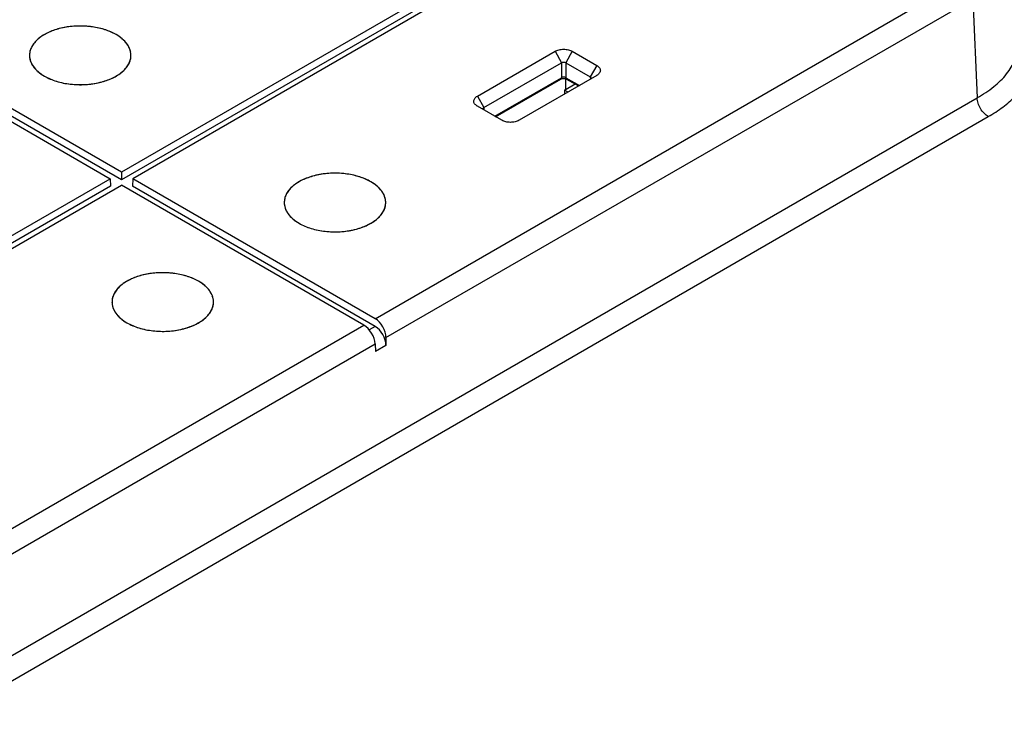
# Model space of a CAD drawing. Header units: inches. Extents: x 0 to 34, y 0 to 22.
# Tile 69 of 71: x 29.099 to 30.34, y 17.153 to 18.037. Entities that reach past the tile are written whole.
import ezdxf

# ---------------------------------------------------------------- set-up
doc = ezdxf.new("R2010")
doc.units = ezdxf.units.IN
doc.header["$LTSCALE"] = 1.87
doc.header["$MEASUREMENT"] = 0
doc.layers.get('0').update_dxf_attribs({"linetype": 'CONTINUOUS'})
doc.layers.add('02___PRT_ALL_AXES', color=7, linetype='CONTINUOUS')

msp = doc.modelspace()

# ---------------------------------------------------------------- linework, layer by layer
at = {"color": 7, "linetype": 'CONTINUOUS'}
for p, q in [((30.0635, 18.3282), (29.2268, 17.8451)), ((30.0779, 18.3199), (29.2412, 17.8368)), ((30.0639, 18.3186), (29.2268, 17.8352)), ((29.5466, 17.6604), (30.2859, 18.0873)), ((29.5602, 17.6366), (30.2999, 18.0636)), ((30.2999, 18.0636), (30.3055, 17.9387)), ((29.22, 18.0183), (29.215, 18.021)), ((29.2246, 18.0154), (29.22, 18.0183)), ((29.6754, 17.9408), (29.7733, 17.9973)), ((29.7733, 17.9973), (29.7814, 17.983)), ((29.7951, 17.9973), (29.787, 17.983)), ((29.7951, 17.9973), (29.8259, 17.9795)), ((28.9502, 17.9882), (29.2125, 17.8368)), ((29.2268, 17.8352), (28.9641, 17.9869)), ((29.2268, 17.8451), (28.9646, 17.9965)), ((29.6836, 17.9265), (29.7814, 17.983)), ((29.7814, 17.983), (29.7814, 17.9641)), ((29.787, 17.983), (29.787, 17.9641)), ((29.787, 17.983), (29.8178, 17.9652)), ((29.8259, 17.9795), (29.8178, 17.9652)), ((29.6973, 17.9156), (29.7814, 17.9641)), ((29.6984, 17.9149), (29.7806, 17.9624)), ((29.8259, 17.9669), (29.7281, 17.9104)), ((29.7867, 17.9628), (29.7867, 17.9493)), ((29.787, 17.9641), (29.804, 17.9543)), ((29.7878, 17.9624), (29.8029, 17.9537)), ((29.8178, 17.9652), (29.8179, 17.9623)), ((29.819, 17.9636), (29.8187, 17.9628)), ((29.8262, 17.9671), (29.8259, 17.9669)), ((29.7853, 17.9485), (29.7986, 17.9562)), ((29.7853, 17.9485), (29.7853, 17.9435)), ((29.7897, 17.946), (29.7853, 17.9485)), ((28.8069, 17.0734), (30.3055, 17.9387)), ((29.6754, 17.9408), (29.6836, 17.9265)), ((29.6754, 17.9282), (29.6752, 17.9284)), ((29.7062, 17.9104), (29.6754, 17.9282)), ((29.6826, 17.924), (29.6824, 17.9248)), ((29.6836, 17.9265), (29.6834, 17.9236)), ((28.8208, 17.0497), (30.3194, 17.915)), ((28.3758, 17.3537), (29.2125, 17.8368)), ((29.2125, 17.8368), (29.2129, 17.8272)), ((29.2268, 17.8451), (29.2268, 17.8352)), ((29.2412, 17.8368), (29.2407, 17.8272)), ((29.5466, 17.6604), (29.2412, 17.8368)), ((29.2129, 17.8272), (28.3758, 17.3438)), ((28.3901, 17.3454), (29.2268, 17.8285)), ((29.5323, 17.6522), (29.2268, 17.8285)), ((29.5466, 17.6505), (29.2407, 17.8272)), ((29.5412, 17.8329), (29.5362, 17.8355)), ((29.5457, 17.83), (29.5412, 17.8329)), ((29.3241, 17.7075), (29.319, 17.7102)), ((29.3286, 17.7046), (29.3241, 17.7075)), ((28.793, 17.2253), (29.5323, 17.6522)), ((29.5466, 17.6505), (29.5391, 17.6462)), ((28.8069, 17.2016), (29.5466, 17.6287)), ((29.5466, 17.6287), (29.547, 17.619)), ((29.5602, 17.6267), (29.547, 17.619)), ((29.5602, 17.6366), (29.5602, 17.6267))]:
    msp.add_line(p, q, dxfattribs=at)
msp.add_lwpolyline([(29.7806, 17.9624), (29.7808, 17.9625), (29.7813, 17.9627), (29.7818, 17.9629), (29.7826, 17.963), (29.7833, 17.9632), (29.7842, 17.9632), (29.785, 17.9632), (29.7858, 17.9631), (29.7865, 17.9629), (29.7871, 17.9627), (29.7876, 17.9625), (29.7878, 17.9624)], dxfattribs=at)
for centre, radius, start, end in [((29.1957, 17.9751), 0.0496, 52.514, 54.4641), ((29.1986, 17.9787), 0.0449, 48.2433, 52.5698), ((29.2011, 17.9815), 0.0413, 45.6296, 48.2362), ((29.2039, 17.9843), 0.0373, 41.1844, 45.6777), ((29.2061, 17.9863), 0.0343, 38.0926, 41.1816), ((29.2087, 17.9883), 0.0311, 33.172, 38.1386), ((29.2106, 17.9895), 0.0288, 29.6997, 33.1694), ((29.2127, 17.9907), 0.0264, 24.0928, 29.7443), ((29.2141, 17.9913), 0.0248, 20.4287, 24.0869), ((29.2156, 17.9919), 0.0232, 13.7566, 20.4709), ((29.2165, 17.9921), 0.0223, 10.3517, 13.7456), ((29.1325, 17.9922), 0.0216, 169.6401, 178.1344), ((29.2171, 17.9922), 0.0216, 1.8656, 10.3599), ((29.5169, 17.7896), 0.0496, 52.514, 54.4641), ((29.5198, 17.7933), 0.0449, 48.2433, 52.5698), ((29.5222, 17.7961), 0.0413, 45.6296, 48.2362), ((29.525, 17.7989), 0.0373, 41.1844, 45.6777), ((29.5273, 17.8009), 0.0343, 38.0926, 41.1816), ((29.5298, 17.8028), 0.0311, 33.172, 38.1386), ((29.5317, 17.8041), 0.0288, 29.6997, 33.1694), ((29.5338, 17.8052), 0.0264, 24.0928, 29.7443), ((29.5353, 17.8059), 0.0248, 20.4287, 24.0869), ((29.5368, 17.8064), 0.0232, 13.7566, 20.4709), ((29.5376, 17.8067), 0.0223, 10.3517, 13.7456), ((29.4536, 17.8068), 0.0216, 169.6401, 178.1344), ((29.5383, 17.8068), 0.0216, 1.8656, 10.3599), ((29.2997, 17.6642), 0.0496, 52.514, 54.4641), ((29.3026, 17.6679), 0.0449, 48.2433, 52.5698), ((29.3051, 17.6707), 0.0413, 45.6296, 48.2362), ((29.3079, 17.6735), 0.0373, 41.1844, 45.6777), ((29.3101, 17.6755), 0.0343, 38.0926, 41.1816), ((29.3127, 17.6775), 0.0311, 33.172, 38.1386), ((29.3146, 17.6787), 0.0288, 29.6997, 33.1694), ((29.3167, 17.6799), 0.0264, 24.0928, 29.7443), ((29.3181, 17.6805), 0.0248, 20.4287, 24.0869), ((29.3196, 17.6811), 0.0232, 13.7566, 20.4709), ((29.2365, 17.6814), 0.0216, 169.6401, 178.1344), ((29.3205, 17.6813), 0.0223, 10.3517, 13.7456), ((29.3212, 17.6814), 0.0216, 1.8656, 10.3599)]:
    msp.add_arc(centre, radius, start, end, dxfattribs=at)
for centre, major_axis, ratio, start_param, end_param in [((29.5327, 17.6363), (-0.0102, 0.0168), 0.562024, -2.342484, -0.797867), ((29.5463, 17.6442), (-0.0094, 0.0173), 0.592243, -2.316271, -0.771654), ((29.5463, 17.6343), (-0.0094, 0.0173), 0.592243, -2.316271, -0.771654)]:
    msp.add_ellipse(centre, major_axis=major_axis, ratio=ratio, start_param=start_param, end_param=end_param, dxfattribs=at)
for points, knots in [([(29.215, 18.021), (29.2103, 18.0231), (29.2001, 18.0266), (29.1838, 18.0292), (29.1669, 18.0293), (29.1506, 18.0269), (29.1359, 18.0221), (29.1254, 18.0161), (29.1189, 18.0104), (29.1152, 18.0059), (29.1125, 18.0011), (29.1115, 17.9978), (29.1112, 17.9961)], [0, 0, 0, 0, 0.131325, 0.272636, 0.417612, 0.559389, 0.691575, 0.809363, 0.862262, 0.911239, 0.956839, 1, 1, 1, 1]), ([(30.3194, 17.915), (30.3258, 17.9187), (30.3378, 17.9264), (30.3534, 17.9397), (30.3654, 17.9543), (30.3721, 17.9677), (30.3748, 17.9786), (30.3755, 17.9867), (30.375, 17.9949), (30.3725, 18.0058), (30.3662, 18.0192), (30.3586, 18.0286), (30.3544, 18.0331)], [0, 0, 0, 0, 0.150252, 0.289606, 0.417376, 0.534665, 0.590629, 0.645672, 0.70065, 0.756429, 0.873065, 1, 1, 1, 1]), ([(29.7733, 17.9973), (29.7749, 17.9982), (29.7785, 17.9995), (29.7842, 18.0001), (29.79, 17.9995), (29.7936, 17.9982), (29.7951, 17.9973)], [0, 0, 0, 0, 0.237353, 0.500214, 0.763035, 1, 1, 1, 1]), ([(30.3055, 17.9387), (30.3128, 17.9429), (30.3262, 17.9517), (30.3404, 17.9653), (30.3486, 17.9771), (30.3529, 17.9861), (30.3554, 17.9954), (30.3557, 18.0017), (30.3556, 18.0048)], [0, 0, 0, 0, 0.289104, 0.55032, 0.670348, 0.784057, 0.893115, 1, 1, 1, 1]), ([(29.1108, 17.9929), (29.1108, 17.9904), (29.1115, 17.9852), (29.1153, 17.9779), (29.1215, 17.9714), (29.1267, 17.9678), (29.1296, 17.9661)], [0, 0, 0, 0, 0.217871, 0.450552, 0.709618, 1, 1, 1, 1]), ([(29.1296, 17.9661), (29.1343, 17.9633), (29.1452, 17.9589), (29.1628, 17.9554), (29.1814, 17.955), (29.1995, 17.9576), (29.2156, 17.9631), (29.2267, 17.97), (29.2331, 17.9767), (29.2365, 17.9819), (29.2385, 17.9873), (29.2388, 17.9911), (29.2388, 17.9929)], [0, 0, 0, 0, 0.129061, 0.271116, 0.418661, 0.56317, 0.69667, 0.813442, 0.865106, 0.912667, 0.957128, 1, 1, 1, 1]), ([(29.7814, 17.983), (29.7818, 17.9832), (29.7828, 17.9835), (29.7842, 17.9836), (29.7857, 17.9835), (29.7866, 17.9832), (29.787, 17.983)], [0, 0, 0, 0, 0.235313, 0.500217, 0.765078, 1, 1, 1, 1]), ([(29.8259, 17.9795), (29.8266, 17.9792), (29.8278, 17.9783), (29.8293, 17.9768), (29.8302, 17.9751), (29.8306, 17.9734), (29.8303, 17.9716), (29.8294, 17.9699), (29.828, 17.9683), (29.8269, 17.9675), (29.8262, 17.9671)], [0, 0, 0, 0, 0.145596, 0.276097, 0.393575, 0.503106, 0.612107, 0.728148, 0.856804, 1, 1, 1, 1]), ([(29.7814, 17.9641), (29.7814, 17.9638), (29.7813, 17.9631), (29.7809, 17.9625), (29.7806, 17.9624)], [0, 0, 0, 0, 0.548535, 1, 1, 1, 1]), ([(29.787, 17.9641), (29.7866, 17.9643), (29.7857, 17.9646), (29.7842, 17.9648), (29.7828, 17.9646), (29.7818, 17.9643), (29.7814, 17.9641)], [0, 0, 0, 0, 0.236421, 0.5, 0.763578, 1, 1, 1, 1]), ([(29.7878, 17.9624), (29.7876, 17.9625), (29.7871, 17.9631), (29.787, 17.9638), (29.787, 17.9641)], [0, 0, 0, 0, 0.451465, 1, 1, 1, 1]), ([(29.8178, 17.9652), (29.8181, 17.965), (29.8187, 17.9645), (29.8189, 17.9639), (29.819, 17.9636)], [0, 0, 0, 0, 0.554031, 1, 1, 1, 1]), ([(29.6752, 17.9284), (29.6745, 17.9288), (29.6733, 17.9296), (29.6719, 17.9311), (29.6711, 17.9328), (29.6708, 17.9346), (29.6712, 17.9364), (29.6721, 17.9381), (29.6736, 17.9396), (29.6748, 17.9404), (29.6754, 17.9408)], [0, 0, 0, 0, 0.143562, 0.27214, 0.388198, 0.497206, 0.606765, 0.724263, 0.854919, 1, 1, 1, 1]), ([(30.3194, 17.915), (30.3175, 17.9161), (30.3138, 17.9192), (30.3095, 17.9251), (30.3065, 17.9317), (30.3056, 17.9364), (30.3055, 17.9387)], [0, 0, 0, 0, 0.236455, 0.498377, 0.76118, 1, 1, 1, 1]), ([(29.6824, 17.9248), (29.6824, 17.9251), (29.6827, 17.9258), (29.6833, 17.9263), (29.6836, 17.9265)], [0, 0, 0, 0, 0.446338, 1, 1, 1, 1]), ([(29.7281, 17.9104), (29.7265, 17.9095), (29.7229, 17.9082), (29.7171, 17.9076), (29.7114, 17.9082), (29.7078, 17.9095), (29.7062, 17.9104)], [0, 0, 0, 0, 0.237353, 0.500214, 0.763035, 1, 1, 1, 1]), ([(29.5362, 17.8355), (29.5315, 17.8377), (29.5213, 17.8412), (29.505, 17.8438), (29.4881, 17.8439), (29.4717, 17.8414), (29.457, 17.8366), (29.4465, 17.8307), (29.44, 17.825), (29.4363, 17.8205), (29.4337, 17.8157), (29.4326, 17.8123), (29.4323, 17.8107)], [0, 0, 0, 0, 0.131325, 0.272636, 0.417612, 0.559389, 0.691575, 0.809363, 0.862262, 0.911239, 0.956839, 1, 1, 1, 1]), ([(29.432, 17.8075), (29.4319, 17.805), (29.4327, 17.7998), (29.4365, 17.7925), (29.4427, 17.7859), (29.4479, 17.7823), (29.4507, 17.7807)], [0, 0, 0, 0, 0.217871, 0.450552, 0.709618, 1, 1, 1, 1]), ([(29.4507, 17.7807), (29.4555, 17.7779), (29.4663, 17.7735), (29.4839, 17.77), (29.5026, 17.7695), (29.5207, 17.7722), (29.5367, 17.7776), (29.5478, 17.7846), (29.5542, 17.7912), (29.5576, 17.7964), (29.5596, 17.8019), (29.56, 17.8056), (29.5599, 17.8075)], [0, 0, 0, 0, 0.129061, 0.271116, 0.418661, 0.56317, 0.69667, 0.813442, 0.865106, 0.912667, 0.957128, 1, 1, 1, 1]), ([(29.319, 17.7102), (29.3143, 17.7123), (29.3041, 17.7158), (29.2878, 17.7184), (29.2709, 17.7185), (29.2546, 17.7161), (29.2399, 17.7113), (29.2294, 17.7053), (29.2229, 17.6996), (29.2192, 17.6951), (29.2165, 17.6903), (29.2155, 17.687), (29.2152, 17.6853)], [0, 0, 0, 0, 0.131325, 0.272636, 0.417612, 0.559389, 0.691575, 0.809363, 0.862262, 0.911239, 0.956839, 1, 1, 1, 1]), ([(29.2149, 17.6821), (29.2148, 17.6796), (29.2155, 17.6744), (29.2194, 17.6671), (29.2255, 17.6605), (29.2307, 17.657), (29.2336, 17.6553)], [0, 0, 0, 0, 0.217871, 0.450552, 0.709618, 1, 1, 1, 1]), ([(29.2336, 17.6553), (29.2384, 17.6525), (29.2492, 17.6481), (29.2668, 17.6446), (29.2854, 17.6441), (29.3035, 17.6468), (29.3196, 17.6523), (29.3307, 17.6592), (29.3371, 17.6659), (29.3405, 17.6711), (29.3425, 17.6765), (29.3428, 17.6803), (29.3428, 17.6821)], [0, 0, 0, 0, 0.129061, 0.271116, 0.418661, 0.56317, 0.69667, 0.813442, 0.865106, 0.912667, 0.957128, 1, 1, 1, 1])]:
    msp.add_open_spline(points, degree=3, knots=knots, dxfattribs=at)
at = {"layer": '02___PRT_ALL_AXES', "color": 7, "linetype": 'CONTINUOUS'}
for centre, start, end in [((29.1322, 17.9922), 178.1614, 179.9997), ((29.2175, 17.9922), 0.0004, 1.8386), ((29.4533, 17.8068), 178.1614, 179.9997), ((29.5386, 17.8068), 0.0004, 1.8386), ((29.2362, 17.6814), 178.1614, 179.9997), ((29.3215, 17.6814), 0.0004, 1.8386)]:
    msp.add_arc(centre, 0.0213, start, end, dxfattribs=at)
for points, knots in [([(29.22, 18.0183), (29.2154, 18.0211), (29.2047, 18.0255), (29.1874, 18.029), (29.1691, 18.0295), (29.1512, 18.0271), (29.1352, 18.0219), (29.124, 18.0152), (29.1174, 18.0088), (29.1138, 18.0037), (29.1115, 17.9984), (29.1109, 17.9947), (29.1108, 17.9929)], [0, 0, 0, 0, 0.128294, 0.269418, 0.416174, 0.560344, 0.694171, 0.81192, 0.864188, 0.912304, 0.957123, 1, 1, 1, 1]), ([(29.2388, 17.9929), (29.2387, 17.9953), (29.2377, 18.0002), (29.2338, 18.0071), (29.2278, 18.0133), (29.2228, 18.0168), (29.22, 18.0183)], [0, 0, 0, 0, 0.217758, 0.451439, 0.710833, 1, 1, 1, 1]), ([(29.1108, 17.9922), (29.1108, 17.9898), (29.1117, 17.9847), (29.1156, 17.9776), (29.1217, 17.9712), (29.1268, 17.9677), (29.1296, 17.9661)], [0, 0, 0, 0, 0.217777, 0.450958, 0.710204, 1, 1, 1, 1]), ([(29.1296, 17.9661), (29.1343, 17.9634), (29.145, 17.9589), (29.1625, 17.9554), (29.181, 17.9549), (29.199, 17.9575), (29.215, 17.9628), (29.2261, 17.9696), (29.2327, 17.9762), (29.2362, 17.9813), (29.2383, 17.9867), (29.2388, 17.9904), (29.2388, 17.9922)], [0, 0, 0, 0, 0.128679, 0.270271, 0.417425, 0.56177, 0.69544, 0.812705, 0.864671, 0.912507, 0.957138, 1, 1, 1, 1]), ([(29.5412, 17.8329), (29.5365, 17.8356), (29.5259, 17.84), (29.5086, 17.8435), (29.4902, 17.8441), (29.4723, 17.8417), (29.4563, 17.8364), (29.4452, 17.8298), (29.4385, 17.8234), (29.4349, 17.8183), (29.4327, 17.813), (29.4321, 17.8093), (29.432, 17.8075)], [0, 0, 0, 0, 0.128294, 0.269418, 0.416174, 0.560344, 0.694171, 0.81192, 0.864188, 0.912304, 0.957123, 1, 1, 1, 1]), ([(29.5599, 17.8075), (29.5598, 17.8099), (29.5588, 17.8148), (29.5549, 17.8217), (29.5489, 17.8279), (29.5439, 17.8313), (29.5412, 17.8329)], [0, 0, 0, 0, 0.217758, 0.451439, 0.710833, 1, 1, 1, 1]), ([(29.432, 17.8068), (29.432, 17.8044), (29.4329, 17.7993), (29.4367, 17.7922), (29.4428, 17.7858), (29.4479, 17.7823), (29.4507, 17.7807)], [0, 0, 0, 0, 0.217777, 0.450958, 0.710204, 1, 1, 1, 1]), ([(29.4507, 17.7807), (29.4555, 17.7779), (29.4662, 17.7735), (29.4837, 17.77), (29.5021, 17.7695), (29.5201, 17.772), (29.5361, 17.7774), (29.5473, 17.7842), (29.5538, 17.7907), (29.5573, 17.7958), (29.5594, 17.8012), (29.5599, 17.805), (29.5599, 17.8068)], [0, 0, 0, 0, 0.128679, 0.270271, 0.417425, 0.56177, 0.69544, 0.812705, 0.864671, 0.912507, 0.957138, 1, 1, 1, 1]), ([(29.3241, 17.7075), (29.3194, 17.7103), (29.3087, 17.7146), (29.2914, 17.7182), (29.2731, 17.7187), (29.2552, 17.7163), (29.2392, 17.7111), (29.228, 17.7044), (29.2214, 17.698), (29.2178, 17.6929), (29.2155, 17.6876), (29.2149, 17.6839), (29.2149, 17.6821)], [0, 0, 0, 0, 0.128294, 0.269418, 0.416174, 0.560344, 0.694171, 0.81192, 0.864188, 0.912304, 0.957123, 1, 1, 1, 1]), ([(29.3428, 17.6821), (29.3427, 17.6845), (29.3417, 17.6894), (29.3378, 17.6963), (29.3318, 17.7025), (29.3268, 17.706), (29.3241, 17.7075)], [0, 0, 0, 0, 0.217758, 0.451439, 0.710833, 1, 1, 1, 1]), ([(29.2148, 17.6814), (29.2148, 17.679), (29.2157, 17.6739), (29.2196, 17.6668), (29.2257, 17.6604), (29.2308, 17.6569), (29.2336, 17.6553)], [0, 0, 0, 0, 0.217777, 0.450958, 0.710204, 1, 1, 1, 1]), ([(29.2336, 17.6553), (29.2383, 17.6526), (29.249, 17.6481), (29.2665, 17.6446), (29.285, 17.6441), (29.303, 17.6467), (29.319, 17.652), (29.3301, 17.6588), (29.3367, 17.6654), (29.3402, 17.6705), (29.3423, 17.6759), (29.3428, 17.6796), (29.3428, 17.6814)], [0, 0, 0, 0, 0.128679, 0.270271, 0.417425, 0.56177, 0.69544, 0.812705, 0.864671, 0.912507, 0.957138, 1, 1, 1, 1])]:
    msp.add_open_spline(points, degree=3, knots=knots, dxfattribs=at)

doc.saveas('drawing.dxf')
